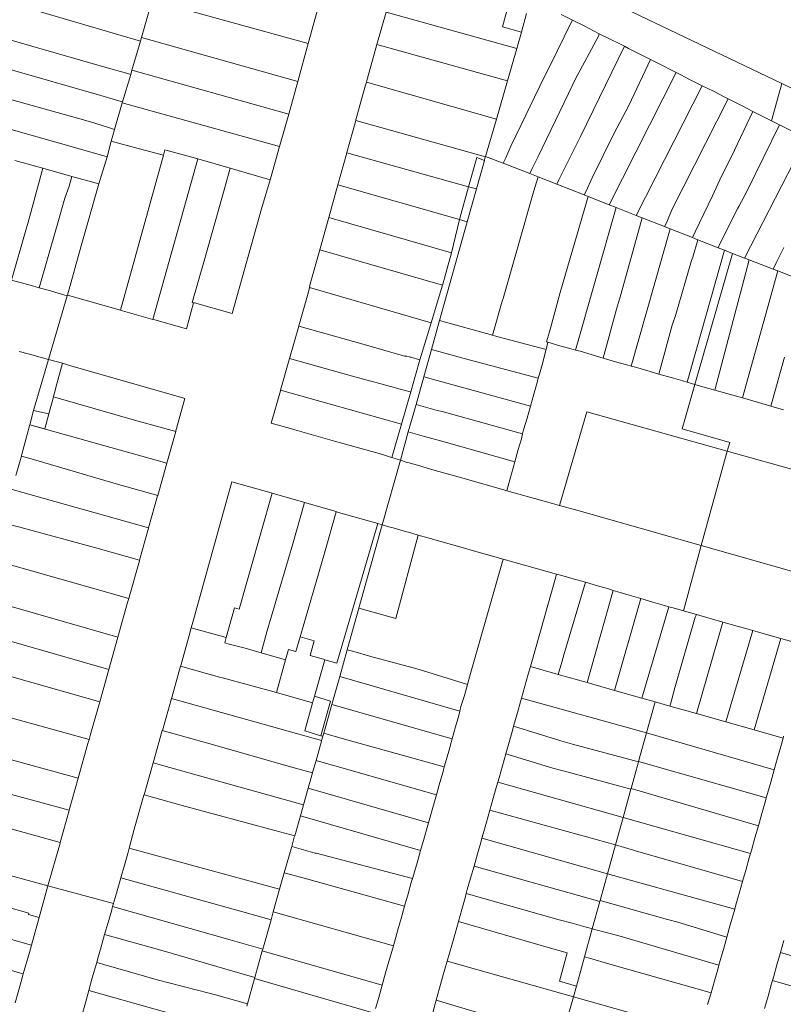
# Model space of a CAD drawing. Header units: metres. Extents: x 135785 to 137489, y 452643 to 455118.
# Tile 23 of 48: x 136859 to 136996, y 453577 to 453754. Entities that reach past the tile are written whole.
import ezdxf

# ---------------------------------------------------------------- set-up
doc = ezdxf.new("R2010")
doc.units = ezdxf.units.M
doc.layers.add('B-RO-KG-GRENS_PERCEEL-G', color=211, linetype='Continuous', lineweight=9)

msp = doc.modelspace()

# ---------------------------------------------------------------- linework, layer by layer
at = {"layer": 'B-RO-KG-GRENS_PERCEEL-G', "flags": 128}
for points in [[(136996.158, 453742.227), (136955.987, 453761.525)], [(136849.876, 453759.062), (136881.128, 453749.85)], [(136911.225, 453749.458), (136883.203, 453757.168)], [(136881.324, 453750.512), (136882.856, 453755.939)], [(136911.225, 453749.458), (136913.108, 453756.326)], [(136925.176, 453755.074), (136923.54, 453749.249)], [(136948.646, 453748.56), (136925.176, 453755.074)], [(136946.834, 453755.292), (136946.053, 453752.393), (136949.49, 453751.463)], [(136949.49, 453751.463), (136950.339, 453754.814)], [(136958.599, 453753.625), (136956.579, 453754.63)], [(136958.364, 453753.181), (136958.599, 453753.625)], [(136958.599, 453753.625), (136960.677, 453752.592)], [(136848.039, 453752.83), (136875.164, 453745.091)], [(136954.593, 453745.457), (136958.364, 453753.181)], [(136960.677, 453752.592), (136963.385, 453751.182)], [(136881.324, 453750.512), (136881.128, 453749.85)], [(136881.324, 453750.512), (136909.347, 453742.605)], [(136949.49, 453751.463), (136948.646, 453748.56)], [(136959.173, 453743.108), (136963.25, 453750.766)], [(136963.25, 453750.766), (136963.385, 453751.182)], [(136963.385, 453751.182), (136965.273, 453750.274)], [(136967.224, 453749.301), (136965.273, 453750.274)], [(136881.128, 453749.85), (136879.585, 453744.628)], [(136909.347, 453742.605), (136911.225, 453749.458)], [(136923.54, 453749.249), (136921.841, 453743.197)], [(136946.958, 453742.75), (136923.54, 453749.249)], [(136948.646, 453748.56), (136946.958, 453742.75)], [(136960.026, 453732.741), (136967.942, 453748.931)], [(136967.224, 453749.301), (136967.942, 453748.931)], [(136967.942, 453748.931), (136968.67, 453748.555)], [(136970.581, 453747.577), (136968.67, 453748.555)], [(136873.991, 453740.08), (136846.627, 453747.922)], [(136968.694, 453738.315), (136972.615, 453746.559)], [(136970.581, 453747.577), (136972.615, 453746.559)], [(136972.615, 453746.559), (136974.649, 453745.541)], [(136875.164, 453745.091), (136878.221, 453744.209)], [(136953.708, 453743.742), (136954.593, 453745.457)], [(136976.501, 453744.579), (136974.649, 453745.541)], [(136879.365, 453743.882), (136877.918, 453738.982)], [(136878.221, 453744.209), (136879.365, 453743.882)], [(136879.585, 453744.628), (136879.365, 453743.882)], [(136879.585, 453744.628), (136907.715, 453736.779)], [(136921.841, 453743.197), (136921.64, 453742.464)], [(136951.809, 453739.811), (136953.708, 453743.742)], [(136959.173, 453743.108), (136957.877, 453740.463)], [(136965.192, 453720.499), (136977.223, 453744.213)], [(136976.501, 453744.579), (136977.223, 453744.213)], [(136977.223, 453744.213), (136977.946, 453743.847)], [(136979.852, 453742.864), (136977.946, 453743.847)], [(136909.347, 453742.605), (136907.715, 453736.779)], [(136921.451, 453741.774), (136919.764, 453735.719)], [(136921.64, 453742.464), (136921.451, 453741.774)], [(136921.64, 453742.464), (136944.953, 453735.849)], [(136946.958, 453742.75), (136944.953, 453735.849)], [(136981.891, 453741.859), (136970.054, 453718.583)], [(136979.852, 453742.864), (136981.891, 453741.859)], [(136981.891, 453741.859), (136983.931, 453740.854)], [(136994.33, 453735.564), (136996.158, 453742.227)], [(137019.376, 453731.035), (136996.158, 453742.227)], [(136876.841, 453739.291), (136873.991, 453740.08)], [(136950.233, 453736.591), (136951.809, 453739.811)], [(136952.372, 453729.033), (136957.877, 453740.463)], [(136976.418, 453719.581), (136986.533, 453739.507)], [(136985.823, 453739.876), (136983.931, 453740.854)], [(136985.823, 453739.876), (136986.533, 453739.507)], [(136986.533, 453739.507), (136987.271, 453739.124)], [(136870.371, 453730.481), (136843.791, 453738.019)], [(136857.62, 453739.469), (136871.732, 453735.504)], [(136877.863, 453738.797), (136876.447, 453734.003)], [(136877.918, 453738.982), (136876.841, 453739.291)], [(136877.918, 453738.982), (136877.863, 453738.797)], [(136877.863, 453738.797), (136906.075, 453730.924)], [(136966.013, 453733.219), (136968.694, 453738.315)], [(136989.15, 453738.16), (136987.271, 453739.124)], [(136989.15, 453738.16), (136990.963, 453737.252)], [(136907.715, 453736.779), (136906.075, 453730.924)], [(136947.524, 453730.983), (136950.233, 453736.591)], [(136990.963, 453737.252), (136987.144, 453729.139)], [(136990.963, 453737.252), (136994.33, 453735.564)], [(136871.732, 453735.504), (136872.965, 453735.111)], [(136872.965, 453735.111), (136875.547, 453734.29)], [(136875.547, 453734.29), (136876.447, 453734.003)], [(136919.733, 453735.609), (136918.14, 453729.89)], [(136919.764, 453735.719), (136919.733, 453735.609)], [(136919.733, 453735.609), (136942.996, 453729.114)], [(136944.953, 453735.849), (136943.014, 453729.178)], [(136989.855, 453722.891), (136995.76, 453734.847)], [(136994.33, 453735.564), (136995.76, 453734.847)], [(136995.76, 453734.847), (137000.538, 453732.452)], [(136876.163, 453732.925), (136875.894, 453731.902)], [(136876.447, 453734.003), (136876.163, 453732.925)], [(136960.026, 453732.741), (136956.181, 453724.981)], [(136962.118, 453725.309), (136966.013, 453733.219)], [(137000.538, 453732.452), (136989.488, 453710.929)], [(136875.894, 453731.902), (136875.157, 453729.102)], [(136875.894, 453731.902), (136880.729, 453730.57), (136885.232, 453729.378)], [(136906.075, 453730.924), (136904.462, 453725.167)], [(136946.652, 453728.907), (136947.524, 453730.983)], [(136870.371, 453730.481), (136875.157, 453729.102)], [(136873.684, 453724.246), (136875.157, 453729.102)], [(136885.232, 453729.378), (136877.561, 453701.575)], [(136885.232, 453729.378), (136885.505, 453730.368)], [(136885.505, 453730.368), (136886.178, 453730.184)], [(136891.43, 453728.73), (136890.314, 453729.052), (136886.178, 453730.184)], [(136918.123, 453729.829), (136916.517, 453724.062)], [(136918.14, 453729.89), (136918.123, 453729.829)], [(136918.123, 453729.829), (136939.973, 453723.729)], [(136939.973, 453723.729), (136941.449, 453728.979), (136942.806, 453728.436)], [(136942.841, 453728.561), (136942.97, 453729.021)], [(136942.97, 453729.021), (136942.996, 453729.114)], [(136942.996, 453729.114), (136943.014, 453729.178)], [(136946.184, 453727.939), (136943.014, 453729.178)], [(136946.184, 453727.939), (136946.652, 453728.907)], [(136951.391, 453727.021), (136952.372, 453729.033)], [(136985.359, 453725.63), (136987.144, 453729.139)], [(136863.62, 453727.044), (136858.595, 453728.441)], [(136883.311, 453699.939), (136891.43, 453728.73)], [(136891.43, 453728.73), (136897.225, 453727.062)], [(136941.377, 453723.337), (136942.806, 453728.436)], [(136942.806, 453728.436), (136942.841, 453728.561)], [(136950.938, 453726.081), (136946.184, 453727.939)], [(136863.62, 453727.044), (136861.11, 453717.797)], [(136868.833, 453725.595), (136863.62, 453727.044)], [(136868.31, 453723.815), (136868.833, 453725.595)], [(136873.684, 453724.246), (136868.833, 453725.595)], [(136892.52, 453710.453), (136895.831, 453722.07), (136897.225, 453727.062)], [(136897.225, 453727.062), (136904.41, 453724.994)], [(136950.938, 453726.081), (136951.391, 453727.021)], [(136952.424, 453725.501), (136950.938, 453726.081)], [(136951.924, 453723.756), (136952.424, 453725.501)], [(136955.792, 453724.185), (136952.424, 453725.501)], [(136983.696, 453722.112), (136985.359, 453725.63)], [(136867.532, 453721.706), (136868.31, 453723.815)], [(136870.491, 453713.147), (136873.684, 453724.246)], [(136902.847, 453719.763), (136904.41, 453724.994)], [(136904.41, 453724.994), (136904.462, 453725.167)], [(136916.512, 453724.044), (136914.893, 453718.234)], [(136916.517, 453724.062), (136916.512, 453724.044)], [(136938.322, 453717.856), (136916.512, 453724.044)], [(136939.973, 453723.729), (136938.322, 453717.856)], [(136941.377, 453723.337), (136939.973, 453723.729)], [(136951.924, 453723.756), (136951.684, 453722.986)], [(136955.792, 453724.185), (136956.181, 453724.981)], [(136960.708, 453722.264), (136955.792, 453724.185)], [(136962.118, 453725.309), (136960.978, 453722.813)], [(136939.73, 453717.456), (136941.377, 453723.337)], [(136946.157, 453703.691), (136951.684, 453722.986)], [(136960.265, 453718.068), (136961.406, 453721.99)], [(136960.708, 453722.264), (136960.978, 453722.813)], [(136960.708, 453722.264), (136961.406, 453721.99)], [(136965.192, 453720.499), (136961.406, 453721.99)], [(136980.622, 453715.661), (136983.696, 453722.112)], [(136988.468, 453720.201), (136989.855, 453722.891)], [(136866.052, 453716.4), (136867.532, 453721.706)], [(136966.415, 453720.017), (136965.192, 453720.499)], [(136988.251, 453719.858), (136988.468, 453720.201)], [(136890.798, 453702.879), (136897.556, 453700.973), (136902.847, 453719.763)], [(136966.415, 453720.017), (136959.145, 453694.418)], [(136970.054, 453718.583), (136966.415, 453720.017)], [(136971.103, 453718.169), (136970.054, 453718.583)], [(136975.518, 453717.357), (136976.418, 453719.581)], [(136988.251, 453719.858), (136985.053, 453713.474)], [(136860.587, 453715.925), (136861.11, 453717.797)], [(136914.893, 453718.234), (136913.269, 453712.406)], [(136936.887, 453711.885), (136914.893, 453718.234)], [(136934.759, 453699.712), (136939.73, 453717.456)], [(136938.322, 453717.856), (136936.887, 453711.885)], [(136938.322, 453717.856), (136939.73, 453717.456)], [(136960.265, 453718.068), (136956.377, 453704.726), (136954.473, 453697.723)], [(136971.103, 453718.169), (136967.335, 453704.569)], [(136975.126, 453716.584), (136971.103, 453718.169)], [(136975.126, 453716.584), (136975.518, 453717.357)], [(136976.109, 453716.197), (136975.126, 453716.584)], [(136860.587, 453715.925), (136857.986, 453706.975)], [(136866.052, 453716.4), (136862.948, 453705.6)], [(136976.109, 453716.197), (136969.134, 453691.546)], [(136980.128, 453714.613), (136976.109, 453716.197)], [(136980.622, 453715.661), (136980.128, 453714.613)], [(136868.041, 453704.284), (136870.491, 453713.147)], [(136980.128, 453714.613), (136981.097, 453714.23)], [(136980.177, 453711.103), (136981.097, 453714.23)], [(136981.097, 453714.23), (136984.715, 453712.789)], [(136984.715, 453712.789), (136985.053, 453713.474)], [(136913.269, 453712.406), (136911.569, 453706.306)], [(136935.268, 453706.056), (136913.269, 453712.406)], [(136936.887, 453711.885), (136935.33, 453706.263), (136935.268, 453706.056)], [(136985.892, 453712.33), (136979.179, 453688.68)], [(136980.567, 453688.277), (136987.312, 453711.777)], [(136985.892, 453712.33), (136984.715, 453712.789)], [(136987.312, 453711.777), (136985.892, 453712.33)], [(136989.488, 453710.929), (136987.312, 453711.777)], [(136995.171, 453710.061), (136996.501, 453712.815)], [(136890.414, 453702.986), (136892.52, 453710.453)], [(136977.13, 453700.823), (136979.979, 453710.506)], [(136979.979, 453710.506), (136980.177, 453711.103)], [(136990.325, 453710.603), (136988.764, 453704.693)], [(136990.325, 453710.603), (136989.488, 453710.929)], [(136994.61, 453708.934), (136990.325, 453710.603)], [(136995.171, 453710.061), (136994.61, 453708.934)], [(136995.416, 453708.62), (136989.124, 453685.829)], [(136995.416, 453708.62), (136994.61, 453708.934)], [(136999.376, 453707.077), (136995.416, 453708.62)], [(136861.325, 453706.056), (136857.986, 453706.975)], [(136861.325, 453706.056), (136862.948, 453705.6)], [(136911.569, 453706.306), (136911.416, 453705.623)], [(136935.268, 453706.056), (136933.244, 453699.323)], [(136862.948, 453705.6), (136864.572, 453705.144)], [(136868.002, 453704.152), (136864.572, 453705.144)], [(136868.002, 453704.152), (136868.041, 453704.284)], [(136868.041, 453704.284), (136877.561, 453701.575)], [(136911.187, 453704.606), (136909.528, 453698.759)], [(136911.416, 453705.623), (136911.187, 453704.606)], [(136933.244, 453699.323), (136911.416, 453705.623)], [(136966.532, 453701.748), (136967.335, 453704.569)], [(136988.651, 453704.286), (136984.149, 453687.241)], [(136988.651, 453704.286), (136988.764, 453704.693)], [(136864.655, 453692.754), (136868.002, 453704.152)], [(136883.676, 453699.835), (136889.367, 453698.216), (136890.648, 453702.921)], [(136890.648, 453702.921), (136890.414, 453702.986)], [(136890.648, 453702.921), (136890.798, 453702.879)], [(136944.258, 453697.106), (136945.997, 453703.176)], [(136945.997, 453703.176), (136946.157, 453703.691)], [(136877.561, 453701.575), (136877.905, 453701.477)], [(136877.905, 453701.477), (136883.311, 453699.939)], [(136966.532, 453701.748), (136964.141, 453692.974)], [(136976.516, 453698.9), (136977.13, 453700.823)], [(136883.311, 453699.939), (136883.676, 453699.835)], [(136933.244, 453699.323), (136931.255, 453692.701)], [(136934.759, 453699.712), (136933.304, 453694.515)], [(136934.759, 453699.712), (136944.258, 453697.106)], [(136976.516, 453698.9), (136974.123, 453690.131)], [(136909.514, 453698.711), (136907.876, 453692.939)], [(136909.528, 453698.759), (136909.514, 453698.711)], [(136909.514, 453698.711), (136920.805, 453695.535)], [(136944.258, 453697.106), (136945.069, 453696.884)], [(136954.473, 453697.723), (136953.974, 453695.886), (136954.188, 453695.824)], [(136920.805, 453695.535), (136928.71, 453693.29)], [(136945.069, 453696.884), (136953.865, 453694.533)], [(136954.188, 453695.824), (136953.865, 453694.533)], [(136954.188, 453695.824), (136956.31, 453695.207)], [(136859.372, 453694.177), (136861.003, 453693.738)], [(136861.003, 453693.738), (136864.655, 453692.754)], [(136933.304, 453694.515), (136931.925, 453689.595)], [(136933.304, 453694.515), (136934.661, 453694.158)], [(136934.661, 453694.158), (136939.162, 453692.908)], [(136953.271, 453692.196), (136953.828, 453694.386)], [(136953.865, 453694.533), (136953.828, 453694.386)], [(136958.321, 453694.631), (136956.31, 453695.207)], [(136959.145, 453694.418), (136958.321, 453694.631)], [(136959.97, 453694.206), (136959.145, 453694.418)], [(136961.976, 453693.605), (136959.97, 453694.206)], [(136961.976, 453693.605), (136964.141, 453692.974)], [(136861.962, 453683.584), (136864.655, 453692.754)], [(136864.655, 453692.754), (136867.156, 453692.08)], [(136867.156, 453692.08), (136865.956, 453687.68)], [(136867.156, 453692.08), (136868.22, 453691.698)], [(136907.876, 453692.939), (136906.254, 453687.226)], [(136907.876, 453692.939), (136919.18, 453689.759)], [(136928.71, 453693.29), (136928.736, 453693.385)], [(136928.736, 453693.385), (136929.506, 453693.175), (136929.56, 453693.16), (136929.6, 453693.149), (136929.618, 453693.144), (136931.255, 453692.701)], [(136930.466, 453689.934), (136931.25, 453692.688), (136931.255, 453692.701)], [(136939.162, 453692.908), (136952.476, 453689.411)], [(136953.271, 453692.196), (136952.663, 453690.101)], [(136964.141, 453692.974), (136966.306, 453692.344)], [(136968.338, 453691.757), (136966.306, 453692.344)], [(136996.617, 453693.139), (136994.209, 453684.382)], [(136868.22, 453691.698), (136888.884, 453685.783)], [(136952.476, 453689.411), (136952.663, 453690.101)], [(136968.338, 453691.757), (136969.134, 453691.546)], [(136969.134, 453691.546), (136969.93, 453691.336)], [(136971.942, 453690.75), (136969.93, 453691.336)], [(136971.942, 453690.75), (136974.123, 453690.131)], [(136974.123, 453690.131), (136976.305, 453689.512)], [(136919.18, 453689.759), (136922.458, 453688.863), (136922.525, 453688.845), (136927.701, 453687.431)], [(136929.598, 453686.906), (136930.466, 453689.934)], [(136931.925, 453689.595), (136930.543, 453684.659)], [(136931.925, 453689.595), (136951.071, 453684.373)], [(136952.26, 453688.618), (136951.691, 453686.543)], [(136952.26, 453688.618), (136952.476, 453689.411)], [(136978.401, 453688.905), (136976.305, 453689.512)], [(136986.375, 453676.281), (136986.807, 453677.851), (136978.273, 453680.284), (136980.567, 453688.277)], [(136978.401, 453688.905), (136979.179, 453688.68)], [(136979.179, 453688.68), (136979.958, 453688.455)], [(136980.567, 453688.277), (136979.958, 453688.455)], [(136982.005, 453687.858), (136980.567, 453688.277)], [(136865.879, 453687.393), (136865.531, 453686.115)], [(136865.879, 453687.393), (136865.956, 453687.68)], [(136906.224, 453687.119), (136904.575, 453681.311), (136908.429, 453680.25)], [(136906.254, 453687.226), (136906.224, 453687.119)], [(136927.918, 453681.108), (136906.254, 453687.226)], [(136927.701, 453687.431), (136929.518, 453686.928), (136929.598, 453686.906)], [(136927.918, 453681.108), (136929.598, 453686.906)], [(136951.071, 453684.373), (136951.691, 453686.543)], [(136982.005, 453687.858), (136984.149, 453687.241)], [(136984.149, 453687.241), (136986.294, 453686.625)], [(136989.124, 453685.829), (136986.294, 453686.625)], [(136865.506, 453686.024), (136864.672, 453682.965)], [(136865.531, 453686.115), (136865.506, 453686.024)], [(136869.496, 453684.918), (136865.506, 453686.024)], [(136869.496, 453684.918), (136880.041, 453681.869)], [(136889.108, 453685.718), (136887.481, 453679.935)], [(136888.884, 453685.783), (136889.108, 453685.718)], [(136991.955, 453685.033), (136989.124, 453685.829)], [(136991.955, 453685.033), (136994.209, 453684.382)], [(136861.962, 453683.584), (136861.262, 453681.031)], [(136861.962, 453683.584), (136864.672, 453682.965)], [(136863.946, 453680.301), (136864.672, 453682.965)], [(136930.543, 453684.659), (136929.165, 453679.743)], [(136930.543, 453684.659), (136934.347, 453683.607)], [(136934.347, 453683.607), (136935.215, 453683.417)], [(136935.215, 453683.417), (136949.669, 453679.421)], [(136950.452, 453682.204), (136951.071, 453684.373)], [(136986.375, 453676.281), (136961.176, 453683.32), (136956.281, 453666.563)], [(136994.209, 453684.382), (136996.464, 453683.732)], [(136887.44, 453679.788), (136880.041, 453681.869)], [(136950.452, 453682.204), (136949.847, 453680.113)], [(136861.201, 453680.809), (136859.799, 453675.53)], [(136861.262, 453681.031), (136861.201, 453680.809)], [(136885.843, 453674.111), (136861.262, 453681.031)], [(136863.946, 453680.301), (136861.262, 453681.031)], [(136887.44, 453679.788), (136885.843, 453674.111)], [(136887.481, 453679.935), (136887.44, 453679.788)], [(136908.429, 453680.25), (136908.814, 453680.092)], [(136924.36, 453675.726), (136915.947, 453678.073), (136908.814, 453680.092)], [(136926.214, 453675.142), (136927.918, 453681.108)], [(136929.165, 453679.743), (136927.741, 453674.66)], [(136932.059, 453678.922), (136929.165, 453679.743)], [(136949.669, 453679.421), (136949.847, 453680.113)], [(136932.059, 453678.922), (136935.579, 453677.98)], [(136948.267, 453674.379), (136935.579, 453677.98)], [(136949.436, 453678.512), (136948.876, 453676.556)], [(136949.436, 453678.512), (136949.669, 453679.421)], [(136948.267, 453674.379), (136948.876, 453676.556)], [(136981.719, 453659.354), (136986.375, 453676.281)], [(136986.375, 453676.281), (137000.03, 453672.466), (137011.646, 453669.18), (137006.617, 453652.182)], [(136858.786, 453671.898), (136859.703, 453675.185)], [(136859.703, 453675.185), (136859.755, 453675.372)], [(136859.755, 453675.372), (136859.799, 453675.53)], [(136859.755, 453675.372), (136861.951, 453674.789)], [(136861.951, 453674.789), (136876.787, 453670.398)], [(136924.36, 453675.726), (136925.997, 453675.21)], [(136927.741, 453674.66), (136924.493, 453663.057)], [(136925.997, 453675.21), (136926.214, 453675.142)], [(136926.214, 453675.142), (136927.741, 453674.66)], [(136927.741, 453674.66), (136928.769, 453674.336)], [(136928.769, 453674.336), (136929.054, 453674.245)], [(136929.054, 453674.245), (136931.217, 453673.643)], [(136947.658, 453672.203), (136948.267, 453674.379)], [(136885.843, 453674.111), (136884.211, 453668.308)], [(136931.217, 453673.643), (136931.785, 453673.473)], [(136931.785, 453673.473), (136933.968, 453672.832)], [(136946.325, 453669.328), (136938.099, 453671.688), (136933.968, 453672.832)], [(136904.566, 453668.781), (136897.523, 453670.807), (136890.495, 453645.588)], [(136947.658, 453672.203), (136947.073, 453670.067)], [(136858.094, 453669.417), (136882.584, 453662.523)], [(136876.787, 453670.398), (136884.211, 453668.308)], [(136946.325, 453669.328), (136946.827, 453669.188)], [(136946.827, 453669.188), (136947.073, 453670.067)], [(136946.827, 453669.188), (136955.039, 453666.906)], [(136884.205, 453668.287), (136882.584, 453662.523)], [(136884.211, 453668.308), (136884.205, 453668.287)], [(136898.806, 453647.914), (136904.763, 453668.724)], [(136904.763, 453668.724), (136904.566, 453668.781)], [(136910.38, 453667.109), (136904.763, 453668.724)], [(136908.422, 453659.669), (136910.539, 453667.063)], [(136910.539, 453667.063), (136910.38, 453667.109)], [(136916.195, 453665.437), (136910.539, 453667.063)], [(136916.252, 453665.421), (136914.122, 453657.993)], [(136916.252, 453665.421), (136916.195, 453665.437)], [(136923.677, 453663.285), (136916.252, 453665.421)], [(136956.281, 453666.563), (136955.039, 453666.906)], [(136981.719, 453659.354), (136959.786, 453665.596), (136956.281, 453666.563)], [(136856.429, 453663.452), (136859.489, 453662.663)], [(136859.489, 453662.663), (136873.536, 453658.845)], [(136882.567, 453662.463), (136880.962, 453656.755)], [(136882.584, 453662.523), (136882.567, 453662.463)], [(136923.677, 453663.285), (136916.366, 453638.253), (136914.184, 453638.865)], [(136924.493, 453663.057), (136920.308, 453648.104)], [(136923.677, 453663.285), (136924.493, 453663.057)], [(136924.493, 453663.057), (136926.073, 453662.615)], [(136926.431, 453662.504), (136926.073, 453662.615)], [(136926.431, 453662.504), (136928.847, 453661.826)], [(136929.211, 453661.74), (136928.847, 453661.826)], [(136930.947, 453661.245), (136926.899, 453646.265), (136920.308, 453648.104)], [(136929.211, 453661.74), (136930.947, 453661.245)], [(136930.947, 453661.245), (136932.684, 453660.751)], [(136939.257, 453658.861), (136932.684, 453660.751)], [(136873.536, 453658.845), (136880.962, 453656.755)], [(136903.81, 453643.889), (136908.422, 453659.669)], [(136939.257, 453658.861), (136940.827, 453658.41)], [(136946.16, 453656.914), (136940.827, 453658.41)], [(136978.491, 453647.616), (136981.719, 453659.354)], [(136981.719, 453659.354), (137000, 453654.151), (137006.617, 453652.182)], [(136854.561, 453656.76), (136879.02, 453649.849)], [(136880.929, 453656.639), (136879.212, 453650.533)], [(136880.962, 453656.755), (136880.929, 453656.639)], [(136914.122, 453657.993), (136909.75, 453642.949)], [(136946.16, 453656.914), (136940.314, 453636.371)], [(136946.16, 453656.914), (136955.76, 453654.236)], [(136951.202, 453638.075), (136955.601, 453653.721)], [(136955.601, 453653.721), (136955.76, 453654.236)], [(136955.76, 453654.236), (136956.712, 453653.971)], [(136956.712, 453653.971), (136958.729, 453653.366)], [(136958.729, 453653.366), (136960.915, 453652.753)], [(136957.028, 453639.761), (136960.915, 453652.753)], [(136960.915, 453652.753), (136963.101, 453652.141)], [(136965.904, 453651.315), (136961.215, 453634.755)], [(136963.101, 453652.141), (136965.062, 453651.57)], [(136965.062, 453651.57), (136965.904, 453651.315)], [(136965.904, 453651.315), (136966.747, 453651.061)], [(136877.08, 453642.94), (136852.651, 453649.91)], [(136879.02, 453649.849), (136878.817, 453649.127)], [(136879.212, 453650.533), (136879.02, 453649.849)], [(136966.12, 453633.367), (136970.879, 453649.83)], [(136966.747, 453651.061), (136968.753, 453650.441)], [(136968.753, 453650.441), (136970.879, 453649.83)], [(136970.879, 453649.83), (136973.005, 453649.219)], [(136877.08, 453642.94), (136878.817, 453649.127)], [(136897.987, 453648.152), (136896.494, 453642.831)], [(136897.987, 453648.152), (136898.806, 453647.914)], [(136920.308, 453648.104), (136918.225, 453640.664)], [(136975.894, 453648.373), (136971.04, 453631.975)], [(136973.005, 453649.219), (136975.117, 453648.591)], [(136975.117, 453648.591), (136975.894, 453648.373)], [(136975.894, 453648.373), (136976.671, 453648.155)], [(136976.671, 453648.155), (136978.491, 453647.616)], [(136980.634, 453646.486), (136976.971, 453633.835)], [(136978.491, 453647.616), (136978.712, 453647.551)], [(136978.712, 453647.551), (136980.845, 453646.99)], [(136980.634, 453646.486), (136980.845, 453646.99)], [(136980.845, 453646.99), (136981.056, 453646.911)], [(136981.056, 453646.911), (136981.663, 453646.719)], [(136981.663, 453646.719), (136983.736, 453646.144)], [(136983.736, 453646.144), (136985.586, 453645.618)], [(136890.219, 453644.585), (136890.034, 453643.91)], [(136890.495, 453645.588), (136890.219, 453644.585)], [(136896.494, 453642.831), (136890.219, 453644.585)], [(136985.586, 453645.618), (136980.863, 453629.196)], [(136985.586, 453645.618), (136988.143, 453644.891)], [(136988.143, 453644.891), (136990.149, 453644.33)], [(136990.149, 453644.33), (136990.959, 453644.09)], [(136875.444, 453637.115), (136851.028, 453644.081)], [(136875.444, 453637.115), (136877.08, 453642.94)], [(136888.334, 453637.823), (136889.961, 453643.65)], [(136889.961, 453643.65), (136890.034, 453643.91)], [(136896.494, 453642.831), (136896.232, 453641.898)], [(136903.81, 453643.889), (136902.777, 453640.126)], [(136909.75, 453642.949), (136909.013, 453640.358), (136907.652, 453640.73), (136907.142, 453638.832)], [(136912.276, 453642.249), (136909.75, 453642.949)], [(136990.959, 453644.09), (136986.11, 453627.712)], [(136990.959, 453644.09), (136991.77, 453643.85)], [(136991.209, 453626.269), (136995.986, 453642.68)], [(136991.77, 453643.85), (136993.827, 453643.289)], [(136993.827, 453643.289), (136995.986, 453642.68)], [(136995.986, 453642.68), (136998.145, 453642.072)], [(136897.022, 453641.683), (136896.232, 453641.898)], [(136897.484, 453641.558), (136897.022, 453641.683)], [(136899.878, 453640.937), (136897.484, 453641.558)], [(136899.878, 453640.937), (136899.884, 453640.956)], [(136899.884, 453640.956), (136902.777, 453640.126)], [(136912.276, 453642.249), (136911.556, 453639.612), (136913.93, 453638.943), (136914.184, 453638.865)], [(136918.225, 453640.664), (136916.866, 453635.854)], [(136919.378, 453640.315), (136918.225, 453640.664)], [(136902.765, 453640.084), (136902.777, 453640.126)], [(136907.142, 453638.832), (136902.765, 453640.084)], [(136907.142, 453638.832), (136905.536, 453632.96)], [(136912.327, 453632.303), (136914.184, 453638.865)], [(136922.457, 453639.459), (136919.378, 453640.315)], [(136922.457, 453639.459), (136930.922, 453637.145)], [(136957.028, 453639.761), (136956.669, 453638.415)], [(136873.808, 453631.29), (136849.41, 453638.252)], [(136873.808, 453631.29), (136875.444, 453637.115)], [(136886.732, 453632.089), (136888.298, 453637.694)], [(136888.298, 453637.694), (136888.334, 453637.823)], [(136888.298, 453637.694), (136895.318, 453635.729)], [(136930.922, 453637.145), (136939.769, 453634.415)], [(136951.071, 453637.625), (136950.675, 453636.269)], [(136951.202, 453638.075), (136951.071, 453637.625)], [(136956.047, 453636.217), (136951.071, 453637.625)], [(136956.669, 453638.415), (136956.047, 453636.217)], [(136895.318, 453635.729), (136895.815, 453635.59)], [(136895.815, 453635.59), (136905.536, 453632.96)], [(136916.866, 453635.854), (136915.449, 453630.839)], [(136916.866, 453635.854), (136938.402, 453629.664)], [(136940.314, 453636.371), (136939.769, 453634.415)], [(136950.675, 453636.269), (136950.09, 453634.138)], [(136961.215, 453634.755), (136956.047, 453636.217)], [(136939.769, 453634.415), (136939.224, 453632.459)], [(136949.48, 453631.984), (136950.09, 453634.138)], [(136966.12, 453633.367), (136961.215, 453634.755)], [(136976.172, 453630.912), (136976.971, 453633.835)], [(136885.051, 453626.177), (136886.68, 453631.906)], [(136886.68, 453631.906), (136886.732, 453632.089)], [(136886.68, 453631.906), (136913.62, 453624.364)], [(136911.991, 453631.116), (136905.536, 453632.96)], [(136911.991, 453631.116), (136912.327, 453632.303)], [(136915.233, 453631.427), (136912.327, 453632.303)], [(136939.224, 453632.459), (136938.606, 453630.462)], [(136948.87, 453629.831), (136949.48, 453631.984)], [(136949.48, 453631.984), (136971.875, 453625.756)], [(136971.04, 453631.975), (136966.12, 453633.367)], [(136973.41, 453631.305), (136971.04, 453631.975)], [(136847.485, 453631.318), (136871.913, 453624.545)], [(136872.111, 453625.246), (136873.808, 453631.29)], [(136911.991, 453631.116), (136910.581, 453626.111), (136913.501, 453625.231)], [(136913.501, 453625.231), (136915.233, 453631.427)], [(136913.997, 453625.698), (136915.449, 453630.839)], [(136937.015, 453624.648), (136915.449, 453630.839)], [(136938.606, 453630.462), (136938.402, 453629.664)], [(136971.875, 453625.756), (136973.41, 453631.305)], [(136976.07, 453630.552), (136973.41, 453631.305)], [(136976.172, 453630.912), (136976.07, 453630.552)], [(136980.863, 453629.196), (136976.07, 453630.552)], [(136938.199, 453628.866), (136937.626, 453626.825)], [(136938.402, 453629.664), (136938.199, 453628.866)], [(136948.87, 453629.831), (136948.271, 453627.71)], [(136986.11, 453627.712), (136980.863, 453629.196)], [(136937.626, 453626.825), (136937.015, 453624.648)], [(136947.824, 453626.164), (136948.047, 453626.937)], [(136948.047, 453626.937), (136948.271, 453627.71)], [(136956.501, 453624.336), (136948.047, 453626.937)], [(136991.209, 453626.269), (136986.11, 453627.712)], [(136871.913, 453624.545), (136872.111, 453625.246)], [(136883.396, 453620.357), (136885.042, 453626.144)], [(136885.042, 453626.144), (136885.051, 453626.177)], [(136885.042, 453626.144), (136892.523, 453624.05)], [(136913.501, 453625.231), (136913.836, 453625.13)], [(136913.836, 453625.13), (136913.62, 453624.364)], [(136913.997, 453625.698), (136913.836, 453625.13)], [(136915.201, 453625.351), (136913.997, 453625.698)], [(136918.387, 453624.432), (136915.201, 453625.351)], [(136947.824, 453626.164), (136947.235, 453624.103)], [(136970.457, 453620.631), (136971.875, 453625.756)], [(136971.875, 453625.756), (136994.786, 453619.1)], [(136996.378, 453624.807), (136991.209, 453626.269)], [(136995.977, 453623.309), (136996.378, 453624.807)], [(136996.378, 453624.807), (136996.477, 453625.179)], [(136869.969, 453617.629), (136845.575, 453624.317)], [(136871.711, 453623.826), (136869.969, 453617.629)], [(136871.711, 453623.826), (136871.913, 453624.545)], [(136892.523, 453624.05), (136908.244, 453619.573)], [(136913.588, 453624.251), (136912.609, 453620.789)], [(136913.62, 453624.364), (136913.588, 453624.251)], [(136918.387, 453624.432), (136935.606, 453619.623)], [(136937.015, 453624.648), (136936.405, 453622.472)], [(136946.644, 453621.966), (136947.235, 453624.103)], [(136956.501, 453624.336), (136958.603, 453623.718)], [(136958.603, 453623.718), (136970.428, 453620.526)], [(136995.977, 453623.309), (136995.406, 453621.289)], [(136936.405, 453622.472), (136935.817, 453620.431)], [(136946.054, 453619.83), (136946.644, 453621.966)], [(136955.104, 453619.437), (136946.644, 453621.966)], [(136995.406, 453621.289), (136994.786, 453619.1)], [(136881.759, 453614.602), (136883.396, 453620.357)], [(136883.396, 453620.357), (136895.777, 453616.898), (136910.358, 453612.824)], [(136908.244, 453619.573), (136911.984, 453618.575)], [(136912.609, 453620.789), (136912.004, 453618.646)], [(136912.609, 453620.789), (136915.741, 453619.89)], [(136915.741, 453619.89), (136915.983, 453619.828)], [(136915.983, 453619.828), (136934.194, 453614.602)], [(136935.606, 453619.623), (136935.395, 453618.815)], [(136935.817, 453620.431), (136935.606, 453619.623)], [(136946.054, 453619.83), (136945.431, 453617.654)], [(136955.104, 453619.437), (136957.842, 453618.719)], [(136969.11, 453615.76), (136970.428, 453620.526)], [(136970.428, 453620.526), (136970.457, 453620.631)], [(136993.37, 453614.093), (136970.457, 453620.631)], [(136869.969, 453617.629), (136868.354, 453611.882)], [(136911.984, 453618.575), (136911.21, 453615.837)], [(136912.004, 453618.646), (136911.984, 453618.575)], [(136935.395, 453618.815), (136934.822, 453616.849)], [(136945.217, 453616.896), (136945.431, 453617.654)], [(136957.842, 453618.719), (136969.076, 453615.639)], [(136994.786, 453619.1), (136994.167, 453616.912)], [(136868.354, 453611.882), (136848.932, 453617.143)], [(136911.21, 453615.837), (136910.358, 453612.824)], [(136932.779, 453609.599), (136911.21, 453615.837)], [(136934.822, 453616.849), (136934.194, 453614.602)], [(136945.004, 453616.138), (136944.395, 453614.021)], [(136945.004, 453616.138), (136945.217, 453616.896)], [(136967.674, 453610.569), (136945.217, 453616.896)], [(136994.167, 453616.912), (136993.596, 453614.892)], [(136880.015, 453608.47), (136881.741, 453614.538)], [(136881.741, 453614.538), (136881.759, 453614.602)], [(136889.236, 453612.509), (136881.759, 453614.602)], [(136934.194, 453614.602), (136933.566, 453612.356)], [(136967.674, 453610.569), (136969.076, 453615.639)], [(136969.076, 453615.639), (136969.11, 453615.76)], [(136969.11, 453615.76), (136991.954, 453609.091)], [(136993.37, 453614.093), (136993.144, 453613.295)], [(136993.596, 453614.892), (136993.37, 453614.093)], [(136889.236, 453612.509), (136905.222, 453608.23)], [(136910.358, 453612.824), (136909.8, 453610.85)], [(136933.566, 453612.356), (136933.008, 453610.415)], [(136943.797, 453611.864), (136944.395, 453614.021)], [(136993.144, 453613.295), (136992.572, 453611.275)], [(136866.727, 453606.095), (136847.279, 453611.432)], [(136868.332, 453611.804), (136866.727, 453606.095)], [(136868.354, 453611.882), (136868.332, 453611.804)], [(136909.8, 453610.85), (136908.794, 453607.29)], [(136909.8, 453610.85), (136931.353, 453604.611)], [(136943.2, 453609.708), (136943.797, 453611.864)], [(136966.306, 453605.626), (136943.797, 453611.864)], [(136966.306, 453605.626), (136967.674, 453610.569)], [(136990.54, 453604.093), (136967.674, 453610.569)], [(136992.572, 453611.275), (136991.954, 453609.091)], [(136932.551, 453608.784), (136931.984, 453606.823)], [(136932.779, 453609.599), (136932.551, 453608.784)], [(136933.008, 453610.415), (136932.779, 453609.599)], [(136943.2, 453609.708), (136942.593, 453607.652)], [(136991.954, 453609.091), (136991.337, 453606.908)], [(136880.015, 453608.47), (136879.096, 453605.055)], [(136905.222, 453608.23), (136908.794, 453607.29)], [(136908.713, 453607.002), (136908.251, 453605.366)], [(136908.794, 453607.29), (136908.713, 453607.002)], [(136942.371, 453606.869), (136942.593, 453607.652)], [(136866.695, 453605.98), (136864.53, 453598.276)], [(136866.727, 453606.095), (136866.695, 453605.98)], [(136908.251, 453605.366), (136906.917, 453600.647)], [(136908.251, 453605.366), (136912.465, 453604.189)], [(136931.984, 453606.823), (136931.353, 453604.611)], [(136942.15, 453606.086), (136941.587, 453604.025)], [(136942.15, 453606.086), (136942.371, 453606.869)], [(136942.371, 453606.869), (136964.872, 453600.439)], [(136964.872, 453600.439), (136966.306, 453605.626)], [(136966.306, 453605.626), (136969.57, 453604.691)], [(136991.337, 453606.908), (136990.765, 453604.887)], [(136878.252, 453602.004), (136878.839, 453604.103)], [(136879.096, 453605.055), (136878.839, 453604.103)], [(136879.5, 453604.945), (136879.096, 453605.055)], [(136879.5, 453604.945), (136906.08, 453597.684)], [(136912.465, 453604.189), (136912.61, 453604.154)], [(136929.917, 453599.629), (136912.61, 453604.154)], [(136931.353, 453604.611), (136930.723, 453602.4)], [(136940.959, 453601.836), (136941.587, 453604.025)], [(136969.933, 453604.589), (136969.57, 453604.691)], [(136969.933, 453604.589), (136989.125, 453599.091)], [(136990.54, 453604.093), (136990.316, 453603.3)], [(136990.765, 453604.887), (136990.54, 453604.093)], [(136878.252, 453602.004), (136877.587, 453599.705)], [(136930.723, 453602.4), (136930.141, 453600.373)], [(136940.332, 453599.647), (136940.959, 453601.836)], [(136963.507, 453595.507), (136940.959, 453601.836)], [(136990.316, 453603.3), (136989.744, 453601.28)], [(136853.988, 453601.171), (136864.53, 453598.276)], [(136906.917, 453600.647), (136906.08, 453597.684)], [(136906.917, 453600.647), (136908.052, 453600.33)], [(136908.052, 453600.33), (136911.148, 453599.491)], [(136930.141, 453600.373), (136929.917, 453599.629)], [(136963.558, 453595.69), (136964.872, 453600.439)], [(136987.708, 453594.084), (136964.872, 453600.439)], [(136989.744, 453601.28), (136989.125, 453599.091)], [(136838.779, 453599.728), (136861.11, 453593.404)], [(136862.951, 453592.591), (136864.53, 453598.276)], [(136876.26, 453595.126), (136864.53, 453598.276)], [(136877.587, 453599.705), (136876.922, 453597.406)], [(136877.587, 453599.705), (136897.744, 453594.116)], [(136911.148, 453599.491), (136928.499, 453594.646)], [(136929.694, 453598.886), (136929.113, 453596.871)], [(136929.917, 453599.629), (136929.694, 453598.886)], [(136940.332, 453599.647), (136939.719, 453597.641)], [(136989.125, 453599.091), (136988.506, 453596.903)], [(136876.319, 453595.349), (136876.922, 453597.406)], [(136906.08, 453597.684), (136904.935, 453593.61)], [(136928.499, 453594.646), (136929.113, 453596.871)], [(136939.342, 453596.153), (136939.53, 453596.897)], [(136939.53, 453596.897), (136939.719, 453597.641)], [(136956.231, 453592.211), (136939.53, 453596.897)], [(136988.506, 453596.903), (136987.932, 453594.873)], [(136876.111, 453594.563), (136876.26, 453595.126)], [(136876.26, 453595.126), (136876.319, 453595.349)], [(136927.885, 453592.422), (136928.499, 453594.646)], [(136939.342, 453596.153), (136938.74, 453594.071)], [(136962.152, 453590.609), (136963.507, 453595.507)], [(136963.507, 453595.507), (136963.558, 453595.69)], [(136963.558, 453595.69), (136975.633, 453592.258)], [(136987.932, 453594.873), (136987.708, 453594.084)], [(136861.577, 453587.67), (136837.336, 453594.535)], [(136861.034, 453593.135), (136861.11, 453593.404)], [(136861.034, 453593.135), (136862.951, 453592.591)], [(136875.301, 453591.747), (136875.903, 453593.777)], [(136875.903, 453593.777), (136876.111, 453594.563)], [(136897.22, 453588.601), (136876.111, 453594.563)], [(136897.744, 453594.116), (136899.055, 453593.752)], [(136899.055, 453593.752), (136904.547, 453592.229)], [(136904.935, 453593.61), (136904.547, 453592.229)], [(136926.481, 453587.552), (136904.935, 453593.61)], [(136938.147, 453591.904), (136938.74, 453594.071)], [(136987.485, 453593.296), (136986.914, 453591.276)], [(136987.708, 453594.084), (136987.485, 453593.296)], [(136861.577, 453587.67), (136862.058, 453589.375), (136862.843, 453592.201)], [(136862.843, 453592.201), (136862.951, 453592.591)], [(136874.695, 453589.545), (136875.301, 453591.747)], [(136904.547, 453592.229), (136903.066, 453586.962)], [(136927.885, 453592.422), (136927.3, 453590.408)], [(136937.555, 453589.737), (136938.147, 453591.904)], [(136954.268, 453587.226), (136938.147, 453591.904)], [(136956.231, 453592.211), (136958.53, 453591.572)], [(136961.056, 453590.91), (136958.53, 453591.572)], [(136975.633, 453592.258), (136977.477, 453591.798)], [(136977.477, 453591.798), (136986.294, 453589.087)], [(136986.914, 453591.276), (136986.294, 453589.087)], [(136860.113, 453582.483), (136835.893, 453589.342)], [(136874.09, 453587.344), (136874.695, 453589.545)], [(136874.695, 453589.545), (136883.294, 453587.163)], [(136926.481, 453587.552), (136927.3, 453590.408)], [(136937.555, 453589.737), (136936.965, 453587.64)], [(136960.752, 453585.549), (136962.152, 453590.609)], [(136961.056, 453590.91), (136961.385, 453590.81)], [(136961.385, 453590.81), (136962.152, 453590.609)], [(136962.152, 453590.609), (136966.267, 453589.533)], [(136966.73, 453589.406), (136966.267, 453589.533)], [(136966.73, 453589.406), (136984.879, 453584.085)], [(136861.202, 453586.341), (136861.577, 453587.67)], [(136897.22, 453588.601), (136897.6, 453588.506)], [(136903.066, 453586.962), (136897.6, 453588.506)], [(136936.139, 453584.788), (136936.965, 453587.64)], [(136986.294, 453589.087), (136985.675, 453586.899)], [(136996.519, 453588.514), (136995.898, 453586.326)], [(136860.113, 453582.483), (136861.202, 453586.341)], [(136873.483, 453585.3), (136874.09, 453587.344)], [(136883.294, 453587.163), (136885.621, 453586.511)], [(136885.621, 453586.511), (136894.831, 453583.811)], [(136902.977, 453586.645), (136901.622, 453581.825)], [(136903.066, 453586.962), (136902.977, 453586.645)], [(136902.977, 453586.645), (136924.474, 453580.468)], [(136925.662, 453584.696), (136926.481, 453587.552)], [(136954.268, 453587.226), (136957.675, 453586.268)], [(136956.283, 453581.191), (136957.675, 453586.268)], [(136985.675, 453586.899), (136985.104, 453584.879)], [(136995.898, 453586.326), (136995.277, 453584.138)], [(136995.898, 453586.326), (137017.491, 453580.027)], [(136873.082, 453583.759), (136873.282, 453584.529)], [(136873.282, 453584.529), (136873.483, 453585.3)], [(136881.827, 453582.071), (136873.282, 453584.529)], [(136925.662, 453584.696), (136925.091, 453582.668)], [(136935.313, 453581.937), (136936.139, 453584.788)], [(136936.139, 453584.788), (136958.772, 453578.39)], [(136959.307, 453580.324), (136960.752, 453585.549)], [(136960.752, 453585.549), (136961.641, 453585.298)], [(136961.641, 453585.298), (136965.328, 453584.248)], [(136965.328, 453584.248), (136983.465, 453579.126)], [(136984.879, 453584.085), (136984.655, 453583.291)], [(136985.104, 453584.879), (136984.879, 453584.085)], [(136995.277, 453584.138), (136994.704, 453582.119)], [(136859.727, 453581.117), (136860.113, 453582.483)], [(136872.484, 453581.765), (136873.082, 453583.759)], [(136894.831, 453583.811), (136895.813, 453583.528)], [(136895.813, 453583.528), (136901.622, 453581.825)], [(136925.091, 453582.668), (136924.474, 453580.468)], [(136984.655, 453583.291), (136984.083, 453581.271)], [(136858.649, 453577.295), (136859.727, 453581.117)], [(136871.866, 453579.533), (136872.484, 453581.765)], [(136881.827, 453582.071), (136884.131, 453581.411)], [(136884.131, 453581.411), (136893.442, 453579.064)], [(136901.587, 453581.7), (136900.295, 453577.104)], [(136901.622, 453581.825), (136901.587, 453581.7)], [(136923.045, 453575.477), (136901.587, 453581.7)], [(136935.313, 453581.937), (136934.764, 453579.967)], [(136958.302, 453580.608), (136956.283, 453581.191)], [(136958.302, 453580.608), (136959.307, 453580.324)], [(136984.083, 453581.271), (136983.465, 453579.126)], [(136994.254, 453580.532), (136993.681, 453578.512)], [(136994.479, 453581.325), (136994.254, 453580.532)], [(136994.704, 453582.119), (136994.479, 453581.325)], [(137016.104, 453575.098), (136994.479, 453581.325)], [(136871.248, 453577.301), (136871.866, 453579.533)], [(136887.321, 453575.138), (136871.866, 453579.533)], [(136893.442, 453579.064), (136894.575, 453578.75)], [(136900.295, 453577.104), (136894.575, 453578.75)], [(136924.474, 453580.468), (136923.857, 453578.269)], [(136934.155, 453577.782), (136934.764, 453579.967)], [(136958.772, 453578.39), (136959.307, 453580.324)], [(136983.465, 453579.126), (136982.847, 453576.982)], [(136870.662, 453575.227), (136871.248, 453577.301)], [(136900.295, 453577.104), (136900.185, 453576.712)], [(136923.857, 453578.269), (136923.269, 453576.269)], [(136933.546, 453575.597), (136934.155, 453577.782)], [(136942.741, 453575.235), (136934.155, 453577.782)], [(136956.84, 453571.523), (136958.772, 453578.39)], [(136958.772, 453578.39), (136981.44, 453571.982)], [(136993.681, 453578.512), (136993.054, 453576.264)]]:
    msp.add_lwpolyline(points, dxfattribs=at)

doc.saveas('drawing.dxf')
